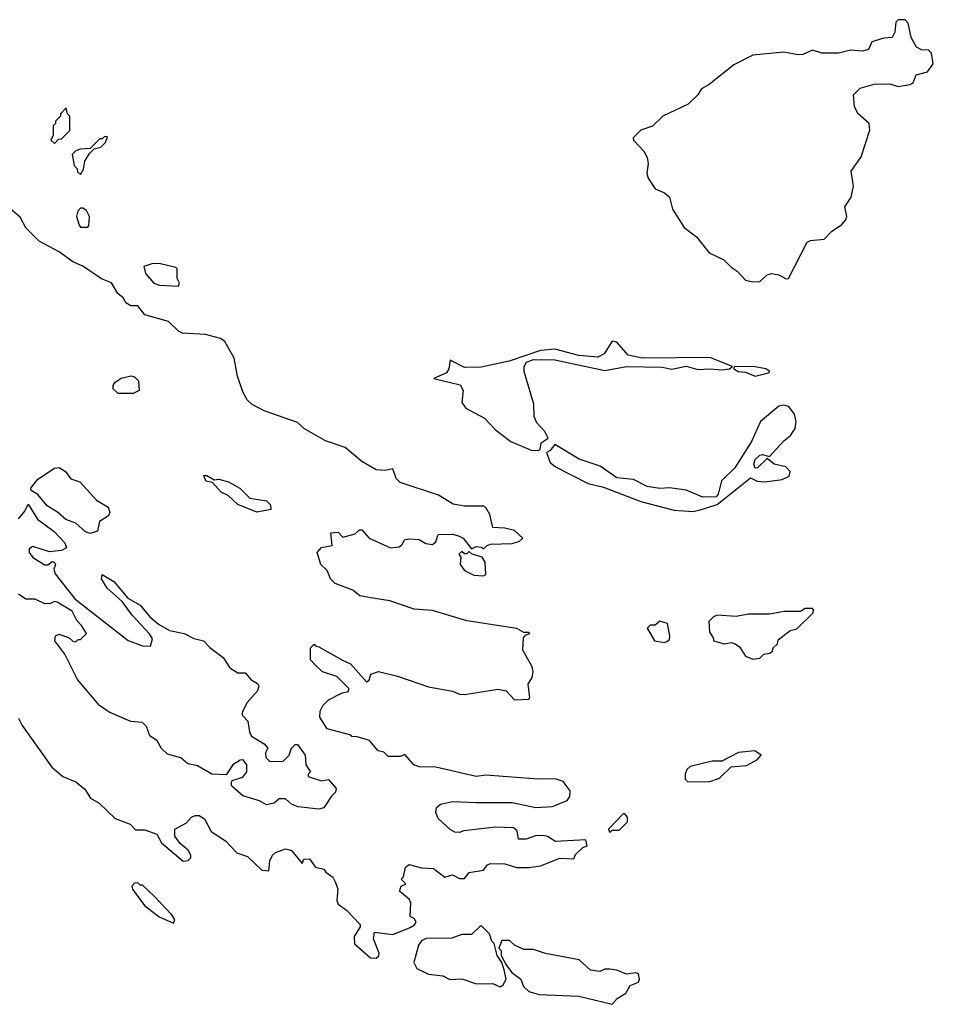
# Model space of a CAD drawing. Extents: x 2210602 to 2357277, y 510288 to 673808.
# Tile 225 of 256: x 2303379 to 2307212, y 567810 to 571940. Entities that reach past the tile are written whole.
import ezdxf

# ---------------------------------------------------------------- set-up
doc = ezdxf.new("R2010")
doc.units = 0

msp = doc.modelspace()

# ---------------------------------------------------------------- linework, layer by layer
at = {"layer": '0CON05XD'}
for points in [[(2306455, 570840), (2306485, 570842.5), (2306515, 570870.5), (2306534.1, 570875.9), (2306565, 570870), (2306595, 570852.5), (2306605, 570854), (2306683.5, 571006.5), (2306696.7, 571013.3), (2306755, 571019.6), (2306785, 571052.2), (2306828.6, 571081.4), (2306845, 571100), (2306850, 571115), (2306841.4, 571155), (2306867.3, 571195), (2306877.7, 571242.3), (2306867.6, 571305), (2306910, 571365), (2306946.4, 571476.4), (2306943.3, 571505), (2306896.7, 571545), (2306881.2, 571575), (2306877.5, 571625), (2306905, 571652.5), (2306965, 571670), (2307030.7, 571670.7), (2307065, 571660), (2307115, 571667.5), (2307127.5, 571675), (2307140.7, 571709.3), (2307188.3, 571721.7), (2307212.5, 571755), (2307205, 571800), (2307191.7, 571811.7), (2307163.6, 571813.6), (2307142.5, 571825), (2307120, 571865), (2307106.7, 571925), (2307095, 571940), (2307065, 571940), (2307055, 571930), (2307051.7, 571888.3), (2307040, 571865), (2307005, 571862.5), (2306955, 571847.5), (2306940, 571815), (2306915, 571807.5), (2306865, 571812.5), (2306815, 571800), (2306745, 571800), (2306705, 571812.5), (2306665, 571794), (2306645, 571792.5), (2306585, 571804.4), (2306455, 571790.6), (2306375, 571750.5), (2306271.7, 571668.3), (2306239.5, 571650.5), (2306224, 571625), (2306184.4, 571585.6), (2306077.5, 571535), (2306035, 571493.8), (2305985, 571476), (2305953.8, 571445), (2305954, 571435), (2305998.3, 571388.3), (2306011.6, 571361.6), (2306016.6, 571336.6), (2306010.4, 571295), (2306016.3, 571275), (2306045, 571231.2), (2306085, 571214), (2306105.8, 571195.8), (2306118.1, 571145), (2306167.8, 571067.8), (2306218.7, 571028.7), (2306271.7, 570961.7), (2306333.4, 570933.4), (2306365, 570901.5), (2306389.5, 570885), (2306425, 570846.9), (2306455, 570840)], [(2303525, 571420), (2303541.7, 571438.3), (2303555, 571440), (2303590, 571475), (2303590, 571535), (2303580, 571545), (2303575, 571570), (2303550, 571545), (2303550, 571535), (2303530, 571515), (2303530, 571505), (2303520, 571495), (2303520, 571455), (2303510, 571435), (2303525, 571420)], [(2303635, 571290), (2303647, 571313), (2303653, 571347), (2303671.7, 571378.3), (2303691.7, 571398.3), (2303720, 571405), (2303740, 571425), (2303748.3, 571448.3), (2303735, 571450), (2303725, 571440), (2303715, 571440), (2303675, 571400), (2303633, 571397), (2303615, 571390), (2303600, 571375), (2303608.3, 571328.3), (2303620, 571315), (2303621.7, 571301.7), (2303635, 571290)], [(2304875, 568003.1), (2304886.5, 568013.5), (2304888.1, 568025), (2304864.3, 568085), (2304867.5, 568112.5), (2304945, 568102.5), (2305017.7, 568132.3), (2305036.4, 568143.6), (2305042.5, 568155), (2305035, 568170), (2305018.3, 568178.3), (2305020, 568235), (2305015, 568250), (2304972.5, 568285), (2304980, 568305), (2305000, 568315), (2304980, 568335), (2304990, 568345), (2304997.5, 568385), (2305013, 568397), (2305065, 568382.5), (2305115, 568380), (2305163, 568343), (2305195, 568352.5), (2305225, 568337.5), (2305245, 568337.5), (2305265, 568362.5), (2305325, 568373.3), (2305342.5, 568395), (2305355, 568400), (2305415, 568398.8), (2305464.1, 568384.1), (2305515, 568383.3), (2305565, 568391.2), (2305645, 568422.5), (2305705, 568420), (2305711.7, 568438.3), (2305741.7, 568468.3), (2305760, 568475), (2305755, 568500), (2305627, 568493), (2305593.9, 568513.9), (2305575, 568518), (2305543.9, 568516.1), (2305505, 568503.3), (2305472.5, 568502.5), (2305467, 568537), (2305450.7, 568550.7), (2305375, 568552.5), (2305242.3, 568537.7), (2305225, 568530), (2305205, 568532.5), (2305185, 568543.3), (2305135, 568590), (2305126, 568615), (2305128.8, 568635), (2305145, 568649.2), (2305195, 568660), (2305294, 568656), (2305445, 568656.9), (2305545, 568636), (2305615, 568639.2), (2305675.8, 568664.2), (2305687.7, 568682.3), (2305688.8, 568705), (2305660, 568745), (2305625.5, 568755.5), (2305555, 568754.4), (2305335, 568771.1), (2305295, 568765.6), (2305125, 568804.2), (2305055, 568806.7), (2305032.5, 568815), (2304995, 568857.5), (2304975, 568850), (2304925, 568850), (2304907, 568867), (2304883.6, 568873.6), (2304847.1, 568917.1), (2304795, 568932.5), (2304773, 568933), (2304765, 568940), (2304670, 568965), (2304638.8, 569015), (2304640.7, 569039.3), (2304652.5, 569065), (2304675, 569086.7), (2304733, 569117), (2304758.3, 569121.7), (2304760, 569135), (2304710, 569185), (2304650, 569205), (2304617.5, 569235), (2304600, 569255), (2304600, 569305), (2304615, 569320), (2304621.7, 569311.7), (2304635, 569310), (2304733.9, 569253.9), (2304767.7, 569237.7), (2304835, 569162.5), (2304845, 569170), (2304852.5, 569195), (2304885, 569206.2), (2304965, 569186), (2305095, 569142), (2305195, 569123.8), (2305225, 569111.2), (2305245, 569108.8), (2305385, 569131.2), (2305420, 569125), (2305455, 569087.5), (2305515, 569090), (2305520, 569095), (2305513, 569153), (2305528.8, 569181.2), (2305534, 569205), (2305530, 569225), (2305490, 569295), (2305493, 569347), (2305501.7, 569358.3), (2305520, 569365), (2305515, 569370), (2305495, 569370), (2305465, 569386), (2305255, 569418.5), (2305111.3, 569461.3), (2305035, 569466.9), (2304932.1, 569502.1), (2304852.5, 569515), (2304806.7, 569523.3), (2304776.7, 569546.7), (2304703.3, 569575), (2304683.8, 569595), (2304669.3, 569629.3), (2304643.3, 569655), (2304627.5, 569705), (2304645, 569726.7), (2304690, 569735), (2304685, 569787.5), (2304715, 569790), (2304735, 569770), (2304787, 569783), (2304805, 569800), (2304815, 569800), (2304845.9, 569765.9), (2304935, 569724), (2304971.2, 569728.8), (2304983, 569737), (2304995, 569760), (2305015, 569762.5), (2305055, 569760), (2305083, 569743), (2305111.7, 569738.3), (2305125, 569750), (2305135, 569780), (2305195, 569782.5), (2305220, 569775), (2305240, 569765), (2305275, 569720), (2305295, 569730), (2305317, 569727), (2305325, 569720), (2305340, 569735), (2305355, 569740), (2305445, 569742.5), (2305477, 569753), (2305490, 569765), (2305455, 569797.5), (2305415, 569807.5), (2305365, 569810), (2305351.2, 569865), (2305335, 569893.3), (2305325, 569898.8), (2305245, 569900), (2305198.3, 569908.3), (2305136.2, 569946.2), (2304975, 569999.4), (2304959.4, 570015), (2304945, 570055.8), (2304911.2, 570048.8), (2304875, 570051.9), (2304815, 570087.5), (2304745.4, 570145.4), (2304663, 570173), (2304575, 570224.2), (2304545, 570250), (2304405, 570299.1), (2304355, 570325.6), (2304334.3, 570345), (2304315, 570378.8), (2304293.9, 570445), (2304279.8, 570519.8), (2304240, 570590), (2304222.5, 570602.5), (2304158.9, 570618.9), (2304062.5, 570625), (2304045, 570634.2), (2304004.2, 570674.2), (2303905, 570702.5), (2303875, 570740), (2303845, 570740), (2303825, 570752.5), (2303813, 570773), (2303791.7, 570791.7), (2303765, 570836.7), (2303723, 570853), (2303645, 570906.2), (2303602.5, 570925), (2303545, 570966.2), (2303461.7, 571011.7), (2303405, 571066.7), (2303381.2, 571111.2), (2303330, 571155)], [(2303665, 571070), (2303670, 571075), (2303672.5, 571115), (2303659.3, 571139.3), (2303645, 571150), (2303635, 571150), (2303623, 571137), (2303617.5, 571115), (2303628.3, 571078.3), (2303635, 571070), (2303665, 571070)], [(2304045, 570822.5), (2304050, 570835), (2304040, 570855), (2304040, 570895), (2304035, 570900), (2303965, 570917.5), (2303933.6, 570916.4), (2303900, 570905), (2303907.5, 570875), (2303942.5, 570835), (2303966.4, 570826.4), (2304045, 570822.5)], [(2305555, 570132.5), (2305562.5, 570137.5), (2305566.7, 570165), (2305596.7, 570185), (2305582.3, 570212.3), (2305548.9, 570248.9), (2305538.5, 570275), (2305536.7, 570326.7), (2305495.4, 570465), (2305496.2, 570485), (2305506.1, 570503.9), (2305535, 570514.6), (2305625, 570513.8), (2305835, 570469), (2305925, 570485.4), (2306075, 570483), (2306115, 570474.8), (2306175, 570486.5), (2306225, 570472.9), (2306275, 570476.2), (2306325, 570470.9), (2306357.5, 570475), (2306370, 570485), (2306275, 570522.5), (2305990.3, 570519.7), (2305932.8, 570532.8), (2305885, 570587.5), (2305865, 570592), (2305831.7, 570538.3), (2305805, 570523.8), (2305725, 570531.7), (2305625, 570557.8), (2305565, 570551.8), (2305432.7, 570507.3), (2305315, 570482.5), (2305245, 570480.5), (2305185, 570512), (2305180.2, 570475), (2305170.6, 570459.4), (2305117.5, 570435), (2305227.8, 570407.8), (2305239.6, 570385), (2305234.2, 570335), (2305250.5, 570310.5), (2305329.1, 570269.1), (2305375, 570220), (2305440.3, 570170.3), (2305525, 570134), (2305555, 570132.5)], [(2306465, 570444.8), (2306520.7, 570459.3), (2306526.7, 570465), (2306510, 570475), (2306465, 570484.5), (2306376.7, 570485), (2306376.2, 570475), (2306394, 570465), (2306425, 570461.5), (2306465, 570444.8)], [(2303792.3, 570372.3), (2303771.7, 570391.7), (2303771.2, 570405), (2303780.3, 570419.7), (2303805, 570436), (2303845, 570446.7), (2303861.7, 570441.7), (2303877.5, 570425), (2303880, 570385), (2303855, 570372.5), (2303792.3, 570372.3)], [(2306205, 569877.1), (2306235, 569884), (2306305, 569906), (2306445, 570018), (2306474, 570004), (2306505, 570001.3), (2306578.8, 570011.2), (2306607.5, 570025), (2306612.5, 570045), (2306594.1, 570064.1), (2306545, 570076.2), (2306515, 570100), (2306475, 570060), (2306465, 570058.8), (2306459.4, 570075), (2306465.7, 570095), (2306485, 570112.9), (2306495.6, 570115.6), (2306525, 570107.5), (2306585, 570173.3), (2306613.9, 570196.1), (2306633.3, 570225), (2306637.5, 570255), (2306630, 570285), (2306607, 570317), (2306585, 570323.3), (2306565, 570318.6), (2306488, 570255), (2306449.6, 570170.4), (2306379.3, 570060.7), (2306323.6, 570006.4), (2306309.5, 569950.5), (2306300.8, 569939.2), (2306245, 569937.7), (2306175, 569966.1), (2306105, 569976.7), (2306065, 569973.8), (2306012.1, 569982.1), (2305955, 570011.4), (2305885, 570018), (2305815, 570066.6), (2305727, 570097), (2305625, 570157.5), (2305605, 570132.5), (2305590, 570125), (2305605, 570083.3), (2305626.7, 570065), (2305765, 569994.6), (2305829.3, 569979.3), (2305985, 569919.1), (2306125, 569882.2), (2306205, 569877.1)], [(2303675, 569784.2), (2303655, 569791.2), (2303615, 569828.8), (2303573.2, 569843.2), (2303537.5, 569875), (2303495, 569900.6), (2303455, 569948.1), (2303427.5, 569965), (2303426.2, 569975), (2303455, 570012.9), (2303525, 570059.2), (2303545, 570061.4), (2303572, 570045), (2303593.7, 570013.7), (2303631.2, 570001.2), (2303702, 569925), (2303750, 569895), (2303757.8, 569875), (2303751.7, 569858.3), (2303714.2, 569835.8), (2303705.4, 569794.6), (2303675, 569784.2)], [(2304375, 569874.2), (2304295, 569906), (2304254.1, 569944.1), (2304225, 569958.8), (2304188.3, 569998.3), (2304160, 570005), (2304151.7, 570028.3), (2304165, 570027.5), (2304195, 570010), (2304215, 570013.3), (2304255, 570002), (2304302.5, 569975), (2304345, 569933.3), (2304415, 569922), (2304432, 569905), (2304432.5, 569885), (2304375, 569874.2)], [(2303375, 569845.8), (2303401.1, 569878.9), (2303415, 569908), (2303454.4, 569844.4), (2303523.9, 569793.9), (2303568.8, 569745), (2303576.2, 569725), (2303555, 569713.3), (2303505, 569707.5), (2303435, 569730), (2303419.3, 569720.7), (2303418.8, 569705), (2303434.2, 569684.2), (2303485, 569653.3), (2303497, 569653), (2303515, 569667.5), (2303525, 569662.5), (2303530, 569655), (2303522.5, 569635), (2303528, 569615), (2303611.3, 569511.3), (2303835, 569336), (2303895, 569313.3), (2303928.3, 569311.7), (2303937, 569343), (2303924, 569364), (2303851.7, 569441.7), (2303809.3, 569499.3), (2303746, 569555), (2303722, 569595), (2303725, 569612.5), (2303775, 569583.8), (2303833.6, 569513.6), (2303885, 569484), (2303925.8, 569435.8), (2303961.2, 569405), (2304008.3, 569378.3), (2304070, 569365), (2304110, 569345), (2304150, 569335), (2304177, 569307), (2304233.3, 569265), (2304261.7, 569221.7), (2304295, 569200), (2304325, 569200), (2304350.7, 569170.7), (2304377.5, 569155), (2304382.5, 569145), (2304377.5, 569125), (2304333.9, 569076.1), (2304312.5, 569035), (2304313, 569023), (2304337, 568997), (2304343, 568953), (2304352.5, 568935), (2304405, 568902.5), (2304420, 568885), (2304410, 568865), (2304412.5, 568845), (2304428.3, 568828.3), (2304485, 568830), (2304510, 568855), (2304520, 568885), (2304535, 568900), (2304545, 568900), (2304577.5, 568855), (2304580, 568815), (2304600, 568785), (2304590, 568775), (2304590, 568765), (2304645, 568747.5), (2304675, 568753.3), (2304706.7, 568715), (2304705, 568700), (2304687, 568683), (2304655, 568634.4), (2304635, 568628.9)], [(2305325, 569607.5), (2305335, 569612.5), (2305332.5, 569665), (2305320, 569685), (2305278.3, 569698.3), (2305265, 569710), (2305255, 569700), (2305245, 569700), (2305235, 569710), (2305221.7, 569698.3), (2305230, 569685), (2305227.5, 569655), (2305245, 569630), (2305285, 569610), (2305325, 569607.5)], [(2304635, 568628.9), (2304547.7, 568637.7), (2304520, 568650), (2304495, 568672.5), (2304468.3, 568671.7), (2304447, 568653), (2304415, 568646.7), (2304385, 568663.3), (2304315, 568684.2), (2304270, 568725), (2304266.7, 568735), (2304270.7, 568749.3), (2304315, 568763.3), (2304332, 568785), (2304332, 568815), (2304317.5, 568835), (2304305, 568833.8), (2304273.3, 568815), (2304245, 568772.5), (2304185, 568776), (2304125, 568810), (2304085, 568818.8), (2304055, 568843.8), (2303999.5, 568859.5), (2303975, 568882.5), (2303955.7, 568915.7), (2303925.7, 568935.7), (2303912, 568975), (2303895, 568992), (2303845, 568995.8), (2303755, 569035.8), (2303713.9, 569063.9), (2303622.4, 569172.4), (2303568.3, 569278.3), (2303526.7, 569335), (2303530, 569355), (2303545, 569362.5), (2303587, 569347), (2303603, 569333), (2303615, 569330), (2303625, 569340), (2303635, 569340), (2303660, 569365), (2303638.3, 569398.3), (2303619.3, 569419.3), (2303599.3, 569459.3), (2303536.7, 569496.7), (2303525, 569500), (2303509.3, 569490.7), (2303485, 569490), (2303445, 569510), (2303405, 569510), (2303375, 569530)], [(2306455, 569257.5), (2306485, 569262.5), (2306501.7, 569278.3), (2306527, 569283), (2306538.3, 569291.7), (2306540, 569305), (2306558.3, 569321.7), (2306561.7, 569338.3), (2306611.7, 569378.3), (2306640, 569385), (2306708.3, 569451.7), (2306710, 569465), (2306705, 569470), (2306675, 569470), (2306655, 569457.5), (2306587, 569457), (2306525, 569446.7), (2306436.1, 569446.1), (2306385, 569436.7), (2306305, 569442.5), (2306290, 569435), (2306270, 569415), (2306273, 569373), (2306290, 569345), (2306290, 569335), (2306335, 569322.5), (2306365, 569327.5), (2306381.7, 569321.7), (2306399.3, 569309.3), (2306425, 569270), (2306455, 569257.5)], [(2306085, 569327.5), (2306095, 569332.5), (2306105, 569340), (2306107.5, 569355), (2306096.7, 569406.7), (2306065, 569417.5), (2306045, 569400), (2306025, 569400), (2306011.7, 569388.3), (2306042.5, 569335), (2306085, 569327.5)], [(2303375, 569010), (2303389.1, 568979.1), (2303514.3, 568804.3), (2303560, 568765), (2303615, 568743.3), (2303652.1, 568712.1), (2303676.2, 568675), (2303713.4, 568653.4), (2303779.7, 568589.7), (2303842.5, 568565), (2303865, 568542), (2303905, 568541.2), (2303955, 568523.3), (2303975, 568487.5), (2304065, 568410), (2304086.1, 568413.9), (2304097.5, 568425), (2304097.5, 568435), (2304085.9, 568455.9), (2304052.5, 568485), (2304030, 568515), (2304030, 568545), (2304079.3, 568570.7), (2304100, 568595), (2304115, 568602.5), (2304131.7, 568601.7), (2304155, 568587.5), (2304182.5, 568535), (2304242.5, 568495), (2304290, 568445), (2304335, 568430), (2304395, 568372.5), (2304425, 568370), (2304428.3, 568411.7), (2304440, 568435), (2304453.3, 568446.7), (2304495, 568462.5), (2304520, 568455), (2304565, 568400), (2304571.7, 568418.3), (2304595, 568420), (2304620, 568385), (2304655, 568377.5), (2304663.6, 568363.6), (2304693, 568343), (2304703.6, 568323.6), (2304713.8, 568295), (2304710, 568245), (2304715, 568230), (2304750, 568205), (2304807.5, 568145), (2304807.5, 568135), (2304782.2, 568095), (2304783.6, 568063.6), (2304851.2, 568005), (2304875, 568003.1)], [(2306182.7, 568742.7), (2306275, 568744.2), (2306315, 568758), (2306363.9, 568806.1), (2306428.8, 568811.2), (2306475, 568836.7), (2306490, 568855), (2306463.8, 568873.8), (2306395, 568866.7), (2306325, 568830), (2306285, 568829.2), (2306192.1, 568807.9), (2306178, 568795), (2306170.8, 568775), (2306172, 568755), (2306182.7, 568742.7)], [(2305855, 568530), (2305865, 568540), (2305895, 568540), (2305930, 568575), (2305930, 568595), (2305918.3, 568608.3), (2305911.7, 568608.3), (2305850, 568545), (2305855, 568530)], [(2304025, 568150), (2304030, 568165), (2304017.5, 568185), (2303943, 568263), (2303895, 568310), (2303885, 568310), (2303875, 568320), (2303861.7, 568318.3), (2303850, 568305), (2303853, 568293), (2303902.5, 568225), (2303965, 568177.5), (2304025, 568150)], [(2305395, 567883.3), (2305408.3, 567891.7), (2305420, 567915), (2305412.5, 567955), (2305402.5, 567985), (2305382.5, 568015), (2305370, 568065), (2305360, 568075), (2305350, 568105), (2305318.3, 568138.3), (2305311.7, 568138.3), (2305275, 568102.5), (2305235, 568102.5), (2305193, 568087), (2305085, 568086.2), (2305065, 568076.7), (2305052.1, 568057.9), (2305033.3, 567985), (2305045, 567960), (2305095, 567936.2), (2305155, 567930), (2305183.8, 567913.8), (2305235, 567916.2), (2305296.4, 567896.4), (2305365, 567897.5), (2305395, 567883.3)], [(2305865, 567810), (2305886.1, 567833.9), (2305923, 567857), (2305940.7, 567889.3), (2305975, 567902.5), (2305980, 567915), (2305975, 567937.5), (2305965, 567942.5), (2305925, 567936.7), (2305885, 567953.3), (2305855, 567957.5), (2305835, 567957.5), (2305813, 567947), (2305773.9, 567953.9), (2305727, 567997), (2305585, 568022.5), (2305535, 568040), (2305495, 568040), (2305455, 568057.5), (2305435, 568077.5), (2305401.7, 568078.3), (2305390, 568045), (2305400, 568035), (2305400, 568015), (2305420, 567975), (2305443.8, 567943.8), (2305482.5, 567915), (2305493.3, 567885), (2305515, 567863.8), (2305558.3, 567851.7), (2305725, 567843.8), (2305865, 567810)]]:
    msp.add_lwpolyline(points, dxfattribs=at)

doc.saveas('drawing.dxf')
